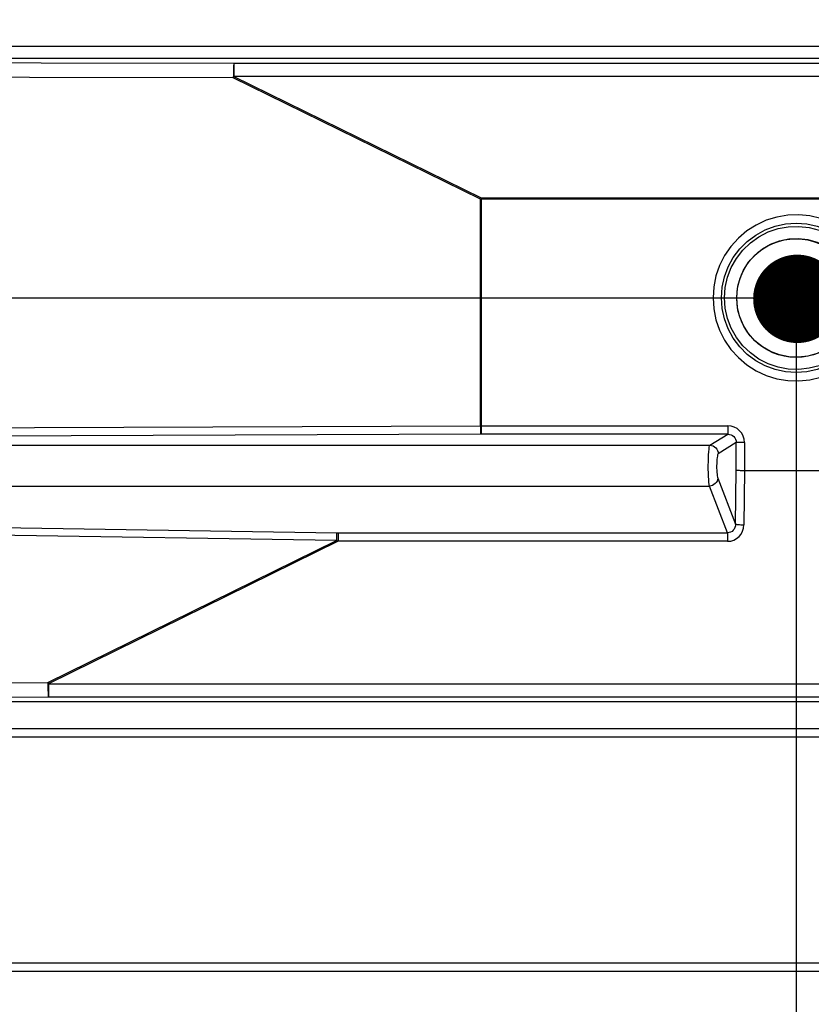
# Model space of a CAD drawing. Header units: millimetres. Extents: x 0 to 39025, y -31299 to 8400.
# Tile 88 of 256: x 14480 to 14668, y -27315 to -27081. Entities that reach past the tile are written whole.
import ezdxf

# ---------------------------------------------------------------- set-up
doc = ezdxf.new("R2010")
doc.units = ezdxf.units.MM
doc.header["$PDSIZE"] = -1
doc.layers.add('ANOTACIJE', color=7, linetype='Continuous')
doc.layers.add('DIMENZIJE', color=4, linetype='Continuous')
doc.styles.add('SLDTEXTSTYLE6', font='txt')
doc.styles.get("Standard").update_dxf_attribs({"font": 'Montserrat-Regular.ttf'})
doc.dimstyles.new('SLDDIMSTYLE0', dxfattribs={"dimtxt": 3, "dimasz": 3.414889, "dimexe": 0, "dimexo": 0.0625, "dimgap": 0.75, "dimtad": 1, "dimdec": 0, "dimlfac": 20, "dimrnd": 1e-09, "dimzin": 12, "dimdsep": 46, "dimtxsty": 'SLDTEXTSTYLE6', "dimsah": 1, "dimcen": 0.09, "dimadec": 0, "dimazin": 3, "dimtfac": 1, "dimtdec": 0, "dimtofl": 0, "dimtmove": 0, "dimatfit": 3, "dimfxl": 1, "dimfrac": 2, "dimtolj": 1, "dimtzin": 12, "dimarcsym": 0})
doc.dimstyles.new('SLDDIMSTYLE2', dxfattribs={"dimtxt": 0.18, "dimasz": 1.050735, "dimexe": 0, "dimexo": 0.0625, "dimgap": 0, "dimtad": 0, "dimtih": 1, "dimtoh": 1, "dimdec": 0, "dimrnd": 1e-09, "dimzin": 0, "dimdsep": 46, "dimtxsty": 'Standard', "dimblk1": 'DOT', "dimblk2": 'DOT', "dimsah": 1, "dimcen": 0.09, "dimadec": 0, "dimazin": 0, "dimtfac": 1.050735, "dimtdec": 0, "dimtofl": 0, "dimtmove": 0, "dimatfit": 3, "dimldrblk": 'DOT', "dimfxl": 1, "dimfrac": 2, "dimtolj": 1, "dimtzin": 0, "dimarcsym": 0})

# ---------------------------------------------------------------- blocks, each defined once
blk = doc.blocks.new('Adapt 2 (spodaj)')
blk.add_circle((479.98, 160.04), 14.1)
at = {"lineweight": 25}
for points in [[(40.6, 219.88), (40.6, 219.88), (945.6, 219.88), (945.6, 219.88)], [(40.6, 217.08), (40.6, 217.08), (945.6, 217.08), (945.6, 217.08)], [(71.4, 216.3), (71.4, 216.3), (346.33, 215.89), (346.33, 215.89)], [(346.33, 215.89), (346.33, 215.89), (609.27, 215.89), (609.27, 215.89)], [(346.18, 212.39), (346.18, 212.39), (55.31, 212.82), (55.31, 212.82)], [(404.92, 183.53), (404.92, 183.53), (346.18, 212.39), (346.18, 212.39)], [(346.33, 212.69), (346.33, 212.69), (405.08, 183.83), (405.08, 183.83)], [(609.27, 212.69), (609.27, 212.69), (346.33, 212.69), (346.33, 212.69)], [(404.92, 129.67), (404.92, 129.67), (404.92, 183.53), (404.92, 183.53)], [(405.08, 183.83), (405.08, 183.83), (554.92, 183.83), (554.92, 183.83)], [(405.08, 183.53), (405.08, 183.53), (405.08, 129.67), (405.08, 129.67)], [(554.92, 183.53), (554.92, 183.53), (405.08, 183.53), (405.08, 183.53)], [(44.4, 128.32), (44.4, 128.32), (404.92, 129.67), (404.92, 129.67)], [(405.08, 129.67), (405.08, 129.67), (463.75, 129.67), (463.75, 129.67)], [(405.01, 127.68), (405.01, 127.68), (268.65, 127.17), (268.65, 127.17)], [(463.75, 127.68), (463.75, 127.68), (405.08, 127.68), (405.08, 127.68)], [(459.51, 125.04), (459.51, 125.04), (463.75, 127.68), (463.75, 127.68)], [(44.4, 125.04), (44.4, 125.04), (459.51, 125.04), (459.51, 125.04)], [(465.76, 125.71), (465.76, 125.71), (461.5, 123.05), (461.5, 123.05)], [(465.76, 119.16), (465.76, 119.16), (465.76, 125.71), (465.76, 125.71)], [(467.74, 125.71), (467.74, 125.71), (467.74, 119.08), (467.74, 119.08)], [(461.39, 117.24), (461.39, 117.24), (465.6, 106.33), (465.6, 106.33)], [(465.6, 106.33), (465.6, 106.33), (465.76, 119.16), (465.76, 119.16)], [(467.74, 119.08), (467.74, 119.08), (467.58, 106.16), (467.58, 106.16)], [(467.74, 119.08), (467.74, 119.08), (467.74, 119.08), (467.74, 119.08)], [(467.74, 119.08), (467.74, 119.08), (492.26, 119.08), (492.26, 119.08)], [(44.4, 115.36), (44.4, 115.36), (459.41, 115.36), (459.41, 115.36)], [(463.69, 104.28), (463.69, 104.28), (459.41, 115.36), (459.41, 115.36)], [(370.68, 102.4), (370.68, 102.4), (44.4, 107.51), (44.4, 107.51)], [(205.44, 106.87), (205.44, 106.87), (370.77, 104.28), (370.77, 104.28)], [(371.09, 104.28), (371.09, 104.28), (463.69, 104.28), (463.69, 104.28)], [(302.08, 68.7), (302.08, 68.7), (370.68, 102.4), (370.68, 102.4)], [(371.09, 102.23), (371.09, 102.23), (302.23, 68.39), (302.23, 68.39)], [(463.69, 102.23), (463.69, 102.23), (371.09, 102.23), (371.09, 102.23)], [(49.45, 68.32), (49.45, 68.32), (302.08, 68.7), (302.08, 68.7)], [(302.23, 68.39), (302.23, 68.39), (650.07, 68.39), (650.07, 68.39)], [(870.49, 64.08), (870.49, 64.08), (47.45, 64.08), (47.45, 64.08)], [(302.23, 65.2), (302.23, 65.2), (47.81, 64.82), (47.81, 64.82)], [(650.07, 65.2), (650.07, 65.2), (302.23, 65.2), (302.23, 65.2)], [(957.49, 57.66), (957.49, 57.66), (54.51, 57.66), (54.51, 57.66)], [(957.49, 55.66), (957.49, 55.66), (54.51, 55.66), (54.51, 55.66)], [(957.49, 1.98), (957.49, 1.98), (6.52, 1.98), (6.52, 1.98)], [(957.49, -0.02), (957.49, -0.02), (6.52, -0.02), (6.52, -0.02)]]:
    blk.add_open_spline(points, degree=3, dxfattribs=at)
for points, knots in [([(346.33, 215.89), (346.33, 215.89), (346.3, 215.8), (346.3, 215.8), (346.3, 215.8), (346.28, 215.59), (346.28, 215.59), (346.28, 215.59), (346.25, 215.25), (346.25, 215.25), (346.25, 215.25), (346.23, 214.82), (346.23, 214.82), (346.23, 214.82), (346.21, 214.29), (346.21, 214.29), (346.21, 214.29), (346.19, 213.7), (346.19, 213.7), (346.19, 213.7), (346.19, 213.06), (346.19, 213.06), (346.19, 213.06), (346.18, 212.39), (346.18, 212.39)], [0, 0, 0, 0, 1, 1, 1, 2, 2, 2, 3, 3, 3, 4, 4, 4, 5, 5, 5, 6, 6, 6, 7, 7, 7, 8, 8, 8, 8]), ([(346.33, 215.89), (346.33, 215.89), (346.33, 215.81), (346.33, 215.81), (346.33, 215.81), (346.33, 215.62), (346.33, 215.62), (346.33, 215.62), (346.33, 215.32), (346.33, 215.32), (346.33, 215.32), (346.33, 214.93), (346.33, 214.93), (346.33, 214.93), (346.33, 214.45), (346.33, 214.45), (346.33, 214.45), (346.33, 213.91), (346.33, 213.91), (346.33, 213.91), (346.33, 213.32), (346.33, 213.32), (346.33, 213.32), (346.33, 212.69), (346.33, 212.69)], [0, 0, 0, 0, 1, 1, 1, 2, 2, 2, 3, 3, 3, 4, 4, 4, 5, 5, 5, 6, 6, 6, 7, 7, 7, 8, 8, 8, 8]), ([(346.33, 212.69), (346.33, 212.69), (346.31, 212.65), (346.31, 212.65), (346.31, 212.65), (346.29, 212.62), (346.29, 212.62), (346.29, 212.62), (346.28, 212.58), (346.28, 212.58), (346.28, 212.58), (346.26, 212.54), (346.26, 212.54), (346.26, 212.54), (346.24, 212.5), (346.24, 212.5), (346.24, 212.5), (346.22, 212.46), (346.22, 212.46), (346.22, 212.46), (346.2, 212.42), (346.2, 212.42), (346.2, 212.42), (346.18, 212.39), (346.18, 212.39)], [0, 0, 0, 0, 1, 1, 1, 2, 2, 2, 3, 3, 3, 4, 4, 4, 5, 5, 5, 6, 6, 6, 7, 7, 7, 8, 8, 8, 8]), ([(405.08, 183.83), (405.08, 183.83), (405.05, 183.79), (405.05, 183.79), (405.05, 183.79), (405.04, 183.75), (405.04, 183.75), (405.04, 183.75), (405.02, 183.72), (405.02, 183.72), (405.02, 183.72), (405, 183.68), (405, 183.68), (405, 183.68), (404.98, 183.64), (404.98, 183.64), (404.98, 183.64), (404.96, 183.6), (404.96, 183.6), (404.96, 183.6), (404.94, 183.56), (404.94, 183.56), (404.94, 183.56), (404.92, 183.53), (404.92, 183.53)], [0, 0, 0, 0, 1, 1, 1, 2, 2, 2, 3, 3, 3, 4, 4, 4, 5, 5, 5, 6, 6, 6, 7, 7, 7, 8, 8, 8, 8]), ([(404.92, 183.53), (404.92, 183.53), (404.94, 183.53), (404.94, 183.53), (404.94, 183.53), (404.96, 183.53), (404.96, 183.53), (404.96, 183.53), (404.98, 183.53), (404.98, 183.53), (404.98, 183.53), (405, 183.53), (405, 183.53), (405, 183.53), (405.02, 183.53), (405.02, 183.53), (405.02, 183.53), (405.04, 183.53), (405.04, 183.53), (405.04, 183.53), (405.05, 183.53), (405.05, 183.53), (405.05, 183.53), (405.08, 183.53), (405.08, 183.53)], [0, 0, 0, 0, 1, 1, 1, 2, 2, 2, 3, 3, 3, 4, 4, 4, 5, 5, 5, 6, 6, 6, 7, 7, 7, 8, 8, 8, 8]), ([(405.08, 183.83), (405.08, 183.83), (405.08, 183.79), (405.08, 183.79), (405.08, 183.79), (405.08, 183.75), (405.08, 183.75), (405.08, 183.75), (405.08, 183.72), (405.08, 183.72), (405.08, 183.72), (405.08, 183.68), (405.08, 183.68), (405.08, 183.68), (405.08, 183.64), (405.08, 183.64), (405.08, 183.64), (405.08, 183.6), (405.08, 183.6), (405.08, 183.6), (405.08, 183.56), (405.08, 183.56), (405.08, 183.56), (405.08, 183.53), (405.08, 183.53)], [0, 0, 0, 0, 1, 1, 1, 2, 2, 2, 3, 3, 3, 4, 4, 4, 5, 5, 5, 6, 6, 6, 7, 7, 7, 8, 8, 8, 8]), ([(460.25, 160.08), (460.25, 160.08), (460.43, 162.71), (460.43, 162.71), (460.43, 162.71), (460.95, 165.29), (460.95, 165.29), (460.95, 165.29), (461.82, 167.79), (461.82, 167.79), (461.82, 167.79), (463.01, 170.14), (463.01, 170.14), (463.01, 170.14), (464.5, 172.31), (464.5, 172.31), (464.5, 172.31), (466.27, 174.27), (466.27, 174.27), (466.27, 174.27), (468.29, 175.98), (468.29, 175.98), (468.29, 175.98), (470.51, 177.39), (470.51, 177.39), (470.51, 177.39), (472.9, 178.51), (472.9, 178.51), (472.9, 178.51), (475.42, 179.29), (475.42, 179.29), (475.42, 179.29), (478.02, 179.73), (478.02, 179.73), (478.02, 179.73), (480.66, 179.81), (480.66, 179.81), (480.66, 179.81), (483.28, 179.55), (483.28, 179.55), (483.28, 179.55), (485.85, 178.94), (485.85, 178.94), (485.85, 178.94), (488.31, 177.99), (488.31, 177.99), (488.31, 177.99), (490.62, 176.72), (490.62, 176.72), (490.62, 176.72), (492.75, 175.16), (492.75, 175.16), (492.75, 175.16), (494.65, 173.32), (494.65, 173.32), (494.65, 173.32), (496.28, 171.25), (496.28, 171.25), (496.28, 171.25), (497.63, 168.98), (497.63, 168.98), (497.63, 168.98), (498.65, 166.55), (498.65, 166.55), (498.65, 166.55), (499.35, 164.01), (499.35, 164.01), (499.35, 164.01), (499.7, 161.4), (499.7, 161.4), (499.7, 161.4), (499.7, 158.76), (499.7, 158.76), (499.7, 158.76), (499.35, 156.14), (499.35, 156.14), (499.35, 156.14), (498.65, 153.6), (498.65, 153.6), (498.65, 153.6), (497.63, 151.17), (497.63, 151.17), (497.63, 151.17), (496.28, 148.9), (496.28, 148.9), (496.28, 148.9), (494.65, 146.83), (494.65, 146.83), (494.65, 146.83), (492.75, 144.99), (492.75, 144.99), (492.75, 144.99), (490.62, 143.43), (490.62, 143.43), (490.62, 143.43), (488.31, 142.16), (488.31, 142.16), (488.31, 142.16), (485.85, 141.22), (485.85, 141.22), (485.85, 141.22), (483.28, 140.6), (483.28, 140.6), (483.28, 140.6), (480.66, 140.34), (480.66, 140.34), (480.66, 140.34), (478.02, 140.43), (478.02, 140.43), (478.02, 140.43), (475.42, 140.87), (475.42, 140.87), (475.42, 140.87), (472.9, 141.65), (472.9, 141.65), (472.9, 141.65), (470.51, 142.76), (470.51, 142.76), (470.51, 142.76), (468.29, 144.18), (468.29, 144.18), (468.29, 144.18), (466.27, 145.88), (466.27, 145.88), (466.27, 145.88), (464.5, 147.84), (464.5, 147.84), (464.5, 147.84), (463.01, 150.01), (463.01, 150.01), (463.01, 150.01), (461.82, 152.37), (461.82, 152.37), (461.82, 152.37), (460.95, 154.86), (460.95, 154.86), (460.95, 154.86), (460.43, 157.44), (460.43, 157.44), (460.43, 157.44), (460.25, 160.08), (460.25, 160.08)], [0, 0, 0, 0, 1, 1, 1, 2, 2, 2, 3, 3, 3, 4, 4, 4, 5, 5, 5, 6, 6, 6, 7, 7, 7, 8, 8, 8, 9, 9, 9, 10, 10, 10, 11, 11, 11, 12, 12, 12, 13, 13, 13, 14, 14, 14, 15, 15, 15, 16, 16, 16, 17, 17, 17, 18, 18, 18, 19, 19, 19, 20, 20, 20, 21, 21, 21, 22, 22, 22, 23, 23, 23, 24, 24, 24, 25, 25, 25, 26, 26, 26, 27, 27, 27, 28, 28, 28, 29, 29, 29, 30, 30, 30, 31, 31, 31, 32, 32, 32, 33, 33, 33, 34, 34, 34, 35, 35, 35, 36, 36, 36, 37, 37, 37, 38, 38, 38, 39, 39, 39, 40, 40, 40, 41, 41, 41, 42, 42, 42, 43, 43, 43, 44, 44, 44, 45, 45, 45, 46, 46, 46, 47, 47, 47, 47]), ([(497.75, 160.08), (497.75, 160.08), (497.57, 162.6), (497.57, 162.6), (497.57, 162.6), (497.03, 165.08), (497.03, 165.08), (497.03, 165.08), (496.15, 167.45), (496.15, 167.45), (496.15, 167.45), (494.93, 169.67), (494.93, 169.67), (494.93, 169.67), (493.42, 171.7), (493.42, 171.7), (493.42, 171.7), (491.62, 173.49), (491.62, 173.49), (491.62, 173.49), (489.59, 175.01), (489.59, 175.01), (489.59, 175.01), (487.37, 176.22), (487.37, 176.22), (487.37, 176.22), (485, 177.11), (485, 177.11), (485, 177.11), (482.52, 177.64), (482.52, 177.64), (482.52, 177.64), (480, 177.82), (480, 177.82), (480, 177.82), (477.47, 177.64), (477.47, 177.64), (477.47, 177.64), (475, 177.11), (475, 177.11), (475, 177.11), (472.63, 176.22), (472.63, 176.22), (472.63, 176.22), (470.4, 175.01), (470.4, 175.01), (470.4, 175.01), (468.38, 173.49), (468.38, 173.49), (468.38, 173.49), (466.59, 171.7), (466.59, 171.7), (466.59, 171.7), (465.07, 169.67), (465.07, 169.67), (465.07, 169.67), (463.86, 167.45), (463.86, 167.45), (463.86, 167.45), (462.97, 165.08), (462.97, 165.08), (462.97, 165.08), (462.43, 162.6), (462.43, 162.6), (462.43, 162.6), (462.25, 160.08), (462.25, 160.08), (462.25, 160.08), (462.43, 157.55), (462.43, 157.55), (462.43, 157.55), (462.97, 155.08), (462.97, 155.08), (462.97, 155.08), (463.86, 152.7), (463.86, 152.7), (463.86, 152.7), (465.07, 150.48), (465.07, 150.48), (465.07, 150.48), (466.59, 148.45), (466.59, 148.45), (466.59, 148.45), (468.38, 146.66), (468.38, 146.66), (468.38, 146.66), (470.4, 145.15), (470.4, 145.15), (470.4, 145.15), (472.63, 143.93), (472.63, 143.93), (472.63, 143.93), (475, 143.05), (475, 143.05), (475, 143.05), (477.47, 142.51), (477.47, 142.51), (477.47, 142.51), (480, 142.33), (480, 142.33), (480, 142.33), (482.52, 142.51), (482.52, 142.51), (482.52, 142.51), (485, 143.05), (485, 143.05), (485, 143.05), (487.37, 143.93), (487.37, 143.93), (487.37, 143.93), (489.59, 145.15), (489.59, 145.15), (489.59, 145.15), (491.62, 146.66), (491.62, 146.66), (491.62, 146.66), (493.42, 148.45), (493.42, 148.45), (493.42, 148.45), (494.93, 150.48), (494.93, 150.48), (494.93, 150.48), (496.15, 152.7), (496.15, 152.7), (496.15, 152.7), (497.03, 155.08), (497.03, 155.08), (497.03, 155.08), (497.57, 157.55), (497.57, 157.55), (497.57, 157.55), (497.75, 160.08), (497.75, 160.08)], [0, 0, 0, 0, 1, 1, 1, 2, 2, 2, 3, 3, 3, 4, 4, 4, 5, 5, 5, 6, 6, 6, 7, 7, 7, 8, 8, 8, 9, 9, 9, 10, 10, 10, 11, 11, 11, 12, 12, 12, 13, 13, 13, 14, 14, 14, 15, 15, 15, 16, 16, 16, 17, 17, 17, 18, 18, 18, 19, 19, 19, 20, 20, 20, 21, 21, 21, 22, 22, 22, 23, 23, 23, 24, 24, 24, 25, 25, 25, 26, 26, 26, 27, 27, 27, 28, 28, 28, 29, 29, 29, 30, 30, 30, 31, 31, 31, 32, 32, 32, 33, 33, 33, 34, 34, 34, 35, 35, 35, 36, 36, 36, 37, 37, 37, 38, 38, 38, 39, 39, 39, 40, 40, 40, 41, 41, 41, 42, 42, 42, 43, 43, 43, 44, 44, 44, 44]), ([(462.98, 160.08), (462.98, 160.08), (463.17, 157.6), (463.17, 157.6), (463.17, 157.6), (463.71, 155.18), (463.71, 155.18), (463.71, 155.18), (464.59, 152.85), (464.59, 152.85), (464.59, 152.85), (465.81, 150.69), (465.81, 150.69), (465.81, 150.69), (467.33, 148.72), (467.33, 148.72), (467.33, 148.72), (469.12, 147), (469.12, 147), (469.12, 147), (471.14, 145.55), (471.14, 145.55), (471.14, 145.55), (473.35, 144.42), (473.35, 144.42), (473.35, 144.42), (475.7, 143.62), (475.7, 143.62), (475.7, 143.62), (478.14, 143.16), (478.14, 143.16), (478.14, 143.16), (480.62, 143.07), (480.62, 143.07), (480.62, 143.07), (483.09, 143.34), (483.09, 143.34), (483.09, 143.34), (485.5, 143.97), (485.5, 143.97), (485.5, 143.97), (487.78, 144.95), (487.78, 144.95), (487.78, 144.95), (489.9, 146.24), (489.9, 146.24), (489.9, 146.24), (491.81, 147.83), (491.81, 147.83), (491.81, 147.83), (493.47, 149.68), (493.47, 149.68), (493.47, 149.68), (494.84, 151.75), (494.84, 151.75), (494.84, 151.75), (495.89, 154), (495.89, 154), (495.89, 154), (496.61, 156.38), (496.61, 156.38), (496.61, 156.38), (496.97, 158.83), (496.97, 158.83), (496.97, 158.83), (496.97, 161.32), (496.97, 161.32), (496.97, 161.32), (496.61, 163.78), (496.61, 163.78), (496.61, 163.78), (495.89, 166.15), (495.89, 166.15), (495.89, 166.15), (494.84, 168.41), (494.84, 168.41), (494.84, 168.41), (493.47, 170.48), (493.47, 170.48), (493.47, 170.48), (491.81, 172.32), (491.81, 172.32), (491.81, 172.32), (489.9, 173.92), (489.9, 173.92), (489.9, 173.92), (487.78, 175.21), (487.78, 175.21), (487.78, 175.21), (485.5, 176.18), (485.5, 176.18), (485.5, 176.18), (483.09, 176.81), (483.09, 176.81), (483.09, 176.81), (480.62, 177.08), (480.62, 177.08), (480.62, 177.08), (478.14, 176.99), (478.14, 176.99), (478.14, 176.99), (475.7, 176.54), (475.7, 176.54), (475.7, 176.54), (473.35, 175.74), (473.35, 175.74), (473.35, 175.74), (471.14, 174.6), (471.14, 174.6), (471.14, 174.6), (469.12, 173.15), (469.12, 173.15), (469.12, 173.15), (467.33, 171.43), (467.33, 171.43), (467.33, 171.43), (465.81, 169.46), (465.81, 169.46), (465.81, 169.46), (464.59, 167.3), (464.59, 167.3), (464.59, 167.3), (463.71, 164.98), (463.71, 164.98), (463.71, 164.98), (463.17, 162.55), (463.17, 162.55), (463.17, 162.55), (462.98, 160.08), (462.98, 160.08)], [0, 0, 0, 0, 1, 1, 1, 2, 2, 2, 3, 3, 3, 4, 4, 4, 5, 5, 5, 6, 6, 6, 7, 7, 7, 8, 8, 8, 9, 9, 9, 10, 10, 10, 11, 11, 11, 12, 12, 12, 13, 13, 13, 14, 14, 14, 15, 15, 15, 16, 16, 16, 17, 17, 17, 18, 18, 18, 19, 19, 19, 20, 20, 20, 21, 21, 21, 22, 22, 22, 23, 23, 23, 24, 24, 24, 25, 25, 25, 26, 26, 26, 27, 27, 27, 28, 28, 28, 29, 29, 29, 30, 30, 30, 31, 31, 31, 32, 32, 32, 33, 33, 33, 34, 34, 34, 35, 35, 35, 36, 36, 36, 37, 37, 37, 38, 38, 38, 39, 39, 39, 40, 40, 40, 41, 41, 41, 42, 42, 42, 43, 43, 43, 43]), ([(465.88, 160.08), (465.88, 160.08), (466.06, 157.81), (466.06, 157.81), (466.06, 157.81), (466.6, 155.6), (466.6, 155.6), (466.6, 155.6), (467.5, 153.51), (467.5, 153.51), (467.5, 153.51), (468.71, 151.59), (468.71, 151.59), (468.71, 151.59), (470.22, 149.89), (470.22, 149.89), (470.22, 149.89), (471.98, 148.45), (471.98, 148.45), (471.98, 148.45), (473.95, 147.32), (473.95, 147.32), (473.95, 147.32), (476.07, 146.51), (476.07, 146.51), (476.07, 146.51), (478.3, 146.06), (478.3, 146.06), (478.3, 146.06), (480.57, 145.96), (480.57, 145.96), (480.57, 145.96), (482.82, 146.24), (482.82, 146.24), (482.82, 146.24), (485.01, 146.87), (485.01, 146.87), (485.01, 146.87), (487.06, 147.85), (487.06, 147.85), (487.06, 147.85), (488.93, 149.14), (488.93, 149.14), (488.93, 149.14), (490.57, 150.71), (490.57, 150.71), (490.57, 150.71), (491.94, 152.53), (491.94, 152.53), (491.94, 152.53), (492.99, 154.54), (492.99, 154.54), (492.99, 154.54), (493.71, 156.7), (493.71, 156.7), (493.71, 156.7), (494.08, 158.94), (494.08, 158.94), (494.08, 158.94), (494.08, 161.21), (494.08, 161.21), (494.08, 161.21), (493.71, 163.46), (493.71, 163.46), (493.71, 163.46), (492.99, 165.61), (492.99, 165.61), (492.99, 165.61), (491.94, 167.63), (491.94, 167.63), (491.94, 167.63), (490.57, 169.44), (490.57, 169.44), (490.57, 169.44), (488.93, 171.02), (488.93, 171.02), (488.93, 171.02), (487.06, 172.31), (487.06, 172.31), (487.06, 172.31), (485.01, 173.28), (485.01, 173.28), (485.01, 173.28), (482.82, 173.92), (482.82, 173.92), (482.82, 173.92), (480.57, 174.19), (480.57, 174.19), (480.57, 174.19), (478.3, 174.1), (478.3, 174.1), (478.3, 174.1), (476.07, 173.64), (476.07, 173.64), (476.07, 173.64), (473.95, 172.84), (473.95, 172.84), (473.95, 172.84), (471.98, 171.7), (471.98, 171.7), (471.98, 171.7), (470.22, 170.26), (470.22, 170.26), (470.22, 170.26), (468.71, 168.56), (468.71, 168.56), (468.71, 168.56), (467.5, 166.64), (467.5, 166.64), (467.5, 166.64), (466.6, 164.55), (466.6, 164.55), (466.6, 164.55), (466.06, 162.34), (466.06, 162.34), (466.06, 162.34), (465.88, 160.08), (465.88, 160.08)], [0, 0, 0, 0, 1, 1, 1, 2, 2, 2, 3, 3, 3, 4, 4, 4, 5, 5, 5, 6, 6, 6, 7, 7, 7, 8, 8, 8, 9, 9, 9, 10, 10, 10, 11, 11, 11, 12, 12, 12, 13, 13, 13, 14, 14, 14, 15, 15, 15, 16, 16, 16, 17, 17, 17, 18, 18, 18, 19, 19, 19, 20, 20, 20, 21, 21, 21, 22, 22, 22, 23, 23, 23, 24, 24, 24, 25, 25, 25, 26, 26, 26, 27, 27, 27, 28, 28, 28, 29, 29, 29, 30, 30, 30, 31, 31, 31, 32, 32, 32, 33, 33, 33, 34, 34, 34, 35, 35, 35, 36, 36, 36, 37, 37, 37, 38, 38, 38, 39, 39, 39, 39]), ([(404.92, 129.67), (404.92, 129.67), (405, 129.67), (405, 129.67), (405, 129.67), (405.08, 129.67), (405.08, 129.67)], [0, 0, 0, 0, 1, 1, 1, 2, 2, 2, 2]), ([(404.92, 129.67), (404.92, 129.67), (404.93, 129.3), (404.93, 129.3), (404.93, 129.3), (404.94, 128.95), (404.94, 128.95), (404.94, 128.95), (404.94, 128.62), (404.94, 128.62), (404.94, 128.62), (404.95, 128.32), (404.95, 128.32), (404.95, 128.32), (404.97, 128.07), (404.97, 128.07), (404.97, 128.07), (404.98, 127.88), (404.98, 127.88), (404.98, 127.88), (405, 127.74), (405, 127.74), (405, 127.74), (405.01, 127.68), (405.01, 127.68)], [0, 0, 0, 0, 1, 1, 1, 2, 2, 2, 3, 3, 3, 4, 4, 4, 5, 5, 5, 6, 6, 6, 7, 7, 7, 8, 8, 8, 8]), ([(405.08, 129.67), (405.08, 129.67), (405.08, 129.3), (405.08, 129.3), (405.08, 129.3), (405.08, 128.95), (405.08, 128.95), (405.08, 128.95), (405.08, 128.62), (405.08, 128.62), (405.08, 128.62), (405.08, 128.32), (405.08, 128.32), (405.08, 128.32), (405.08, 128.07), (405.08, 128.07), (405.08, 128.07), (405.08, 127.88), (405.08, 127.88), (405.08, 127.88), (405.08, 127.74), (405.08, 127.74), (405.08, 127.74), (405.08, 127.68), (405.08, 127.68)], [0, 0, 0, 0, 1, 1, 1, 2, 2, 2, 3, 3, 3, 4, 4, 4, 5, 5, 5, 6, 6, 6, 7, 7, 7, 8, 8, 8, 8]), ([(467.74, 125.71), (467.74, 125.71), (467.66, 126.48), (467.66, 126.48), (467.66, 126.48), (467.44, 127.23), (467.44, 127.23), (467.44, 127.23), (467.07, 127.91), (467.07, 127.91), (467.07, 127.91), (466.57, 128.51), (466.57, 128.51), (466.57, 128.51), (465.97, 129), (465.97, 129), (465.97, 129), (465.28, 129.37), (465.28, 129.37), (465.28, 129.37), (464.53, 129.6), (464.53, 129.6), (464.53, 129.6), (463.75, 129.67), (463.75, 129.67)], [0, 0, 0, 0, 1, 1, 1, 2, 2, 2, 3, 3, 3, 4, 4, 4, 5, 5, 5, 6, 6, 6, 7, 7, 7, 8, 8, 8, 8]), ([(463.75, 129.67), (463.75, 129.67), (463.75, 129.3), (463.75, 129.3), (463.75, 129.3), (463.75, 128.95), (463.75, 128.95), (463.75, 128.95), (463.75, 128.62), (463.75, 128.62), (463.75, 128.62), (463.75, 128.32), (463.75, 128.32), (463.75, 128.32), (463.75, 128.07), (463.75, 128.07), (463.75, 128.07), (463.75, 127.88), (463.75, 127.88), (463.75, 127.88), (463.75, 127.74), (463.75, 127.74), (463.75, 127.74), (463.75, 127.68), (463.75, 127.68)], [0, 0, 0, 0, 1, 1, 1, 2, 2, 2, 3, 3, 3, 4, 4, 4, 5, 5, 5, 6, 6, 6, 7, 7, 7, 8, 8, 8, 8]), ([(405.08, 127.68), (405.08, 127.68), (405.04, 127.68), (405.04, 127.68), (405.04, 127.68), (405.01, 127.68), (405.01, 127.68)], [0, 0, 0, 0, 1, 1, 1, 2, 2, 2, 2]), ([(463.75, 127.68), (463.75, 127.68), (464.15, 127.65), (464.15, 127.65), (464.15, 127.65), (464.53, 127.54), (464.53, 127.54), (464.53, 127.54), (464.88, 127.36), (464.88, 127.36), (464.88, 127.36), (465.18, 127.11), (465.18, 127.11), (465.18, 127.11), (465.43, 126.81), (465.43, 126.81), (465.43, 126.81), (465.61, 126.47), (465.61, 126.47), (465.61, 126.47), (465.72, 126.09), (465.72, 126.09), (465.72, 126.09), (465.76, 125.71), (465.76, 125.71)], [0, 0, 0, 0, 1, 1, 1, 2, 2, 2, 3, 3, 3, 4, 4, 4, 5, 5, 5, 6, 6, 6, 7, 7, 7, 8, 8, 8, 8]), ([(459.41, 115.36), (459.41, 115.36), (459.34, 115.75), (459.34, 115.75), (459.34, 115.75), (459.28, 116.27), (459.28, 116.27), (459.28, 116.27), (459.22, 116.91), (459.22, 116.91), (459.22, 116.91), (459.18, 117.66), (459.18, 117.66), (459.18, 117.66), (459.15, 118.49), (459.15, 118.49), (459.15, 118.49), (459.13, 119.37), (459.13, 119.37), (459.13, 119.37), (459.13, 120.27), (459.13, 120.27), (459.13, 120.27), (459.14, 121.16), (459.14, 121.16), (459.14, 121.16), (459.16, 122.01), (459.16, 122.01), (459.16, 122.01), (459.2, 122.81), (459.2, 122.81), (459.2, 122.81), (459.25, 123.51), (459.25, 123.51), (459.25, 123.51), (459.3, 124.11), (459.3, 124.11), (459.3, 124.11), (459.37, 124.57), (459.37, 124.57), (459.37, 124.57), (459.44, 124.88), (459.44, 124.88), (459.44, 124.88), (459.51, 125.04), (459.51, 125.04)], [0, 0, 0, 0, 1, 1, 1, 2, 2, 2, 3, 3, 3, 4, 4, 4, 5, 5, 5, 6, 6, 6, 7, 7, 7, 8, 8, 8, 9, 9, 9, 10, 10, 10, 11, 11, 11, 12, 12, 12, 13, 13, 13, 14, 14, 14, 15, 15, 15, 15]), ([(459.51, 125.04), (459.51, 125.04), (459.9, 125), (459.9, 125), (459.9, 125), (460.26, 124.88), (460.26, 124.88), (460.26, 124.88), (460.61, 124.7), (460.61, 124.7), (460.61, 124.7), (460.91, 124.45), (460.91, 124.45), (460.91, 124.45), (461.15, 124.15), (461.15, 124.15), (461.15, 124.15), (461.34, 123.81), (461.34, 123.81), (461.34, 123.81), (461.45, 123.44), (461.45, 123.44), (461.45, 123.44), (461.5, 123.05), (461.5, 123.05)], [0, 0, 0, 0, 1, 1, 1, 2, 2, 2, 3, 3, 3, 4, 4, 4, 5, 5, 5, 6, 6, 6, 7, 7, 7, 8, 8, 8, 8]), ([(467.74, 125.71), (467.74, 125.71), (467.38, 125.71), (467.38, 125.71), (467.38, 125.71), (467.04, 125.71), (467.04, 125.71), (467.04, 125.71), (466.72, 125.71), (466.72, 125.71), (466.72, 125.71), (466.43, 125.71), (466.43, 125.71), (466.43, 125.71), (466.18, 125.71), (466.18, 125.71), (466.18, 125.71), (465.98, 125.71), (465.98, 125.71), (465.98, 125.71), (465.84, 125.71), (465.84, 125.71), (465.84, 125.71), (465.76, 125.71), (465.76, 125.71)], [0, 0, 0, 0, 1, 1, 1, 2, 2, 2, 3, 3, 3, 4, 4, 4, 5, 5, 5, 6, 6, 6, 7, 7, 7, 8, 8, 8, 8]), ([(461.5, 123.05), (461.5, 123.05), (461.42, 122.95), (461.42, 122.95), (461.42, 122.95), (461.35, 122.77), (461.35, 122.77), (461.35, 122.77), (461.28, 122.49), (461.28, 122.49), (461.28, 122.49), (461.23, 122.13), (461.23, 122.13), (461.23, 122.13), (461.18, 121.71), (461.18, 121.71), (461.18, 121.71), (461.14, 121.23), (461.14, 121.23), (461.14, 121.23), (461.12, 120.72), (461.12, 120.72), (461.12, 120.72), (461.11, 120.18), (461.11, 120.18), (461.11, 120.18), (461.11, 119.64), (461.11, 119.64), (461.11, 119.64), (461.13, 119.12), (461.13, 119.12), (461.13, 119.12), (461.16, 118.62), (461.16, 118.62), (461.16, 118.62), (461.2, 118.17), (461.2, 118.17), (461.2, 118.17), (461.26, 117.79), (461.26, 117.79), (461.26, 117.79), (461.32, 117.47), (461.32, 117.47), (461.32, 117.47), (461.39, 117.24), (461.39, 117.24)], [0, 0, 0, 0, 1, 1, 1, 2, 2, 2, 3, 3, 3, 4, 4, 4, 5, 5, 5, 6, 6, 6, 7, 7, 7, 8, 8, 8, 9, 9, 9, 10, 10, 10, 11, 11, 11, 12, 12, 12, 13, 13, 13, 14, 14, 14, 15, 15, 15, 15]), ([(461.39, 117.24), (461.39, 117.24), (461.33, 116.89), (461.33, 116.89), (461.33, 116.89), (461.21, 116.54), (461.21, 116.54), (461.21, 116.54), (461.02, 116.23), (461.02, 116.23), (461.02, 116.23), (460.78, 115.94), (460.78, 115.94), (460.78, 115.94), (460.48, 115.71), (460.48, 115.71), (460.48, 115.71), (460.14, 115.53), (460.14, 115.53), (460.14, 115.53), (459.78, 115.41), (459.78, 115.41), (459.78, 115.41), (459.41, 115.36), (459.41, 115.36)], [0, 0, 0, 0, 1, 1, 1, 2, 2, 2, 3, 3, 3, 4, 4, 4, 5, 5, 5, 6, 6, 6, 7, 7, 7, 8, 8, 8, 8]), ([(465.76, 119.16), (465.76, 119.16), (465.84, 119.15), (465.84, 119.15), (465.84, 119.15), (465.98, 119.13), (465.98, 119.13), (465.98, 119.13), (466.18, 119.12), (466.18, 119.12), (466.18, 119.12), (466.43, 119.1), (466.43, 119.1), (466.43, 119.1), (466.72, 119.09), (466.72, 119.09), (466.72, 119.09), (467.04, 119.09), (467.04, 119.09), (467.04, 119.09), (467.38, 119.08), (467.38, 119.08), (467.38, 119.08), (467.74, 119.08), (467.74, 119.08)], [0, 0, 0, 0, 1, 1, 1, 2, 2, 2, 3, 3, 3, 4, 4, 4, 5, 5, 5, 6, 6, 6, 7, 7, 7, 8, 8, 8, 8]), ([(465.6, 106.33), (465.6, 106.33), (465.57, 105.91), (465.57, 105.91), (465.57, 105.91), (465.47, 105.51), (465.47, 105.51), (465.47, 105.51), (465.3, 105.15), (465.3, 105.15), (465.3, 105.15), (465.06, 104.84), (465.06, 104.84), (465.06, 104.84), (464.77, 104.59), (464.77, 104.59), (464.77, 104.59), (464.44, 104.41), (464.44, 104.41), (464.44, 104.41), (464.07, 104.31), (464.07, 104.31), (464.07, 104.31), (463.69, 104.28), (463.69, 104.28)], [0, 0, 0, 0, 1, 1, 1, 2, 2, 2, 3, 3, 3, 4, 4, 4, 5, 5, 5, 6, 6, 6, 7, 7, 7, 8, 8, 8, 8]), ([(463.69, 102.23), (463.69, 102.23), (464.45, 102.3), (464.45, 102.3), (464.45, 102.3), (465.18, 102.52), (465.18, 102.52), (465.18, 102.52), (465.85, 102.88), (465.85, 102.88), (465.85, 102.88), (466.43, 103.37), (466.43, 103.37), (466.43, 103.37), (466.91, 103.96), (466.91, 103.96), (466.91, 103.96), (467.27, 104.64), (467.27, 104.64), (467.27, 104.64), (467.5, 105.38), (467.5, 105.38), (467.5, 105.38), (467.58, 106.16), (467.58, 106.16)], [0, 0, 0, 0, 1, 1, 1, 2, 2, 2, 3, 3, 3, 4, 4, 4, 5, 5, 5, 6, 6, 6, 7, 7, 7, 8, 8, 8, 8]), ([(465.6, 106.33), (465.6, 106.33), (465.68, 106.3), (465.68, 106.3), (465.68, 106.3), (465.82, 106.27), (465.82, 106.27), (465.82, 106.27), (466.02, 106.24), (466.02, 106.24), (466.02, 106.24), (466.27, 106.21), (466.27, 106.21), (466.27, 106.21), (466.56, 106.19), (466.56, 106.19), (466.56, 106.19), (466.88, 106.18), (466.88, 106.18), (466.88, 106.18), (467.22, 106.16), (467.22, 106.16), (467.22, 106.16), (467.58, 106.16), (467.58, 106.16)], [0, 0, 0, 0, 1, 1, 1, 2, 2, 2, 3, 3, 3, 4, 4, 4, 5, 5, 5, 6, 6, 6, 7, 7, 7, 8, 8, 8, 8]), ([(370.77, 104.28), (370.77, 104.28), (370.75, 104.16), (370.75, 104.16), (370.75, 104.16), (370.74, 103.99), (370.74, 103.99), (370.74, 103.99), (370.72, 103.79), (370.72, 103.79), (370.72, 103.79), (370.71, 103.55), (370.71, 103.55), (370.71, 103.55), (370.7, 103.29), (370.7, 103.29), (370.7, 103.29), (370.69, 103), (370.69, 103), (370.69, 103), (370.68, 102.71), (370.68, 102.71), (370.68, 102.71), (370.68, 102.4), (370.68, 102.4)], [0, 0, 0, 0, 1, 1, 1, 2, 2, 2, 3, 3, 3, 4, 4, 4, 5, 5, 5, 6, 6, 6, 7, 7, 7, 8, 8, 8, 8]), ([(370.77, 104.28), (370.77, 104.28), (370.87, 104.28), (370.87, 104.28), (370.87, 104.28), (370.98, 104.28), (370.98, 104.28), (370.98, 104.28), (371.09, 104.28), (371.09, 104.28)], [0, 0, 0, 0, 1, 1, 1, 2, 2, 2, 3, 3, 3, 3]), ([(371.09, 104.28), (371.09, 104.28), (371.09, 104.14), (371.09, 104.14), (371.09, 104.14), (371.09, 103.96), (371.09, 103.96), (371.09, 103.96), (371.09, 103.74), (371.09, 103.74), (371.09, 103.74), (371.09, 103.48), (371.09, 103.48), (371.09, 103.48), (371.09, 103.19), (371.09, 103.19), (371.09, 103.19), (371.09, 102.88), (371.09, 102.88), (371.09, 102.88), (371.09, 102.55), (371.09, 102.55), (371.09, 102.55), (371.09, 102.23), (371.09, 102.23)], [0, 0, 0, 0, 1, 1, 1, 2, 2, 2, 3, 3, 3, 4, 4, 4, 5, 5, 5, 6, 6, 6, 7, 7, 7, 8, 8, 8, 8]), ([(463.69, 104.28), (463.69, 104.28), (463.69, 104.14), (463.69, 104.14), (463.69, 104.14), (463.69, 103.96), (463.69, 103.96), (463.69, 103.96), (463.69, 103.74), (463.69, 103.74), (463.69, 103.74), (463.69, 103.48), (463.69, 103.48), (463.69, 103.48), (463.69, 103.19), (463.69, 103.19), (463.69, 103.19), (463.69, 102.88), (463.69, 102.88), (463.69, 102.88), (463.69, 102.55), (463.69, 102.55), (463.69, 102.55), (463.69, 102.23), (463.69, 102.23)], [0, 0, 0, 0, 1, 1, 1, 2, 2, 2, 3, 3, 3, 4, 4, 4, 5, 5, 5, 6, 6, 6, 7, 7, 7, 8, 8, 8, 8]), ([(371.09, 102.23), (371.09, 102.23), (370.95, 102.28), (370.95, 102.28), (370.95, 102.28), (370.81, 102.34), (370.81, 102.34), (370.81, 102.34), (370.68, 102.4), (370.68, 102.4)], [0, 0, 0, 0, 1, 1, 1, 2, 2, 2, 3, 3, 3, 3]), ([(302.08, 68.7), (302.08, 68.7), (302.1, 68.66), (302.1, 68.66), (302.1, 68.66), (302.11, 68.62), (302.11, 68.62), (302.11, 68.62), (302.13, 68.58), (302.13, 68.58), (302.13, 68.58), (302.15, 68.55), (302.15, 68.55), (302.15, 68.55), (302.17, 68.51), (302.17, 68.51), (302.17, 68.51), (302.19, 68.47), (302.19, 68.47), (302.19, 68.47), (302.21, 68.43), (302.21, 68.43), (302.21, 68.43), (302.23, 68.39), (302.23, 68.39)], [0, 0, 0, 0, 1, 1, 1, 2, 2, 2, 3, 3, 3, 4, 4, 4, 5, 5, 5, 6, 6, 6, 7, 7, 7, 8, 8, 8, 8]), ([(302.08, 68.7), (302.08, 68.7), (302.08, 68.03), (302.08, 68.03), (302.08, 68.03), (302.09, 67.39), (302.09, 67.39), (302.09, 67.39), (302.1, 66.79), (302.1, 66.79), (302.1, 66.79), (302.12, 66.27), (302.12, 66.27), (302.12, 66.27), (302.15, 65.83), (302.15, 65.83), (302.15, 65.83), (302.17, 65.5), (302.17, 65.5), (302.17, 65.5), (302.2, 65.29), (302.2, 65.29), (302.2, 65.29), (302.23, 65.2), (302.23, 65.2)], [0, 0, 0, 0, 1, 1, 1, 2, 2, 2, 3, 3, 3, 4, 4, 4, 5, 5, 5, 6, 6, 6, 7, 7, 7, 8, 8, 8, 8]), ([(302.23, 68.39), (302.23, 68.39), (302.23, 67.77), (302.23, 67.77), (302.23, 67.77), (302.23, 67.18), (302.23, 67.18), (302.23, 67.18), (302.23, 66.64), (302.23, 66.64), (302.23, 66.64), (302.23, 66.16), (302.23, 66.16), (302.23, 66.16), (302.23, 65.77), (302.23, 65.77), (302.23, 65.77), (302.23, 65.47), (302.23, 65.47), (302.23, 65.47), (302.23, 65.28), (302.23, 65.28), (302.23, 65.28), (302.23, 65.2), (302.23, 65.2)], [0, 0, 0, 0, 1, 1, 1, 2, 2, 2, 3, 3, 3, 4, 4, 4, 5, 5, 5, 6, 6, 6, 7, 7, 7, 8, 8, 8, 8])]:
    blk.add_open_spline(points, degree=3, knots=knots, dxfattribs=at)
blk = doc.blocks.new('_Dot')
at = {"color": 0, "linetype": 'ByBlock', "lineweight": -2}
blk.add_line((-0.5, 0), (-1, 0), dxfattribs=at)
at = {"color": 0, "linetype": 'ByBlock', "const_width": 0.5}
blk.add_lwpolyline([(-0.25, 0, 1), (0.25, 0, 1)], format="xyb", close=True, dxfattribs=at)
blk = doc.blocks.new('*D80')
at = {"layer": 'Defpoints', "color": 0, "transparency": 16777216}
for p in [(14664.84, -27146.96), (14201.29, -27272.88), (14201.29, -27597.86)]:
    blk.add_point(p, dxfattribs=at)
at = {"layer": 'DIMENZIJE', "color": 0, "lineweight": -2, "transparency": 16777216}
for p, q in [((14664.84, -27148.21), (14664.84, -27617.86)), ((14201.29, -27274.13), (14201.29, -27617.86)), ((14596.54, -27597.86), (14269.59, -27597.86))]:
    blk.add_line(p, q, dxfattribs=at)
at = {"layer": 'DIMENZIJE', "color": 0, "transparency": 16777216}
for points in [[(14269.59, -27586.48), (14269.59, -27609.24), (14201.29, -27597.86)], [(14596.54, -27586.48), (14596.54, -27609.24), (14664.84, -27597.86)]]:
    blk.add_solid(points, dxfattribs=at)
at = {"layer": 'DIMENZIJE', "color": 0, "transparency": 16777216, "insert": (14433.07, -27552), "char_height": 60, "attachment_point": 5, "style": 'SLDTEXTSTYLE6'}
blk.add_mtext('\\A1;464', dxfattribs=at)
blk = doc.blocks.new('*D82')
at = {"layer": 'Defpoints', "color": 0, "transparency": 16777216}
for p in [(14664.84, -27146.96), (14026.58, -27272.88), (14201.29, -27272.88)]:
    blk.add_point(p, dxfattribs=at)
at = {"layer": 'DIMENZIJE', "color": 0, "lineweight": -2, "transparency": 16777216}
for p, q in [((14026.58, -27078.66), (14026.58, -26846.82)), ((14663.59, -27146.96), (14006.58, -27146.96)), ((14026.58, -27272.88), (14026.58, -27146.96)), ((14200.04, -27272.88), (14006.58, -27272.88)), ((14026.58, -27341.18), (14026.58, -27409.48))]:
    blk.add_line(p, q, dxfattribs=at)
at = {"layer": 'DIMENZIJE', "color": 0, "transparency": 16777216}
for points in [[(14015.19, -27078.66), (14037.96, -27078.66), (14026.58, -27146.96)], [(14015.19, -27341.18), (14037.96, -27341.18), (14026.58, -27272.88)]]:
    blk.add_solid(points, dxfattribs=at)
at = {"layer": 'DIMENZIJE', "color": 0, "transparency": 16777216, "insert": (13980.72, -26928.59), "char_height": 60, "attachment_point": 5, "rotation": 90, "style": 'SLDTEXTSTYLE6'}
blk.add_mtext('\\A1;126', dxfattribs=at)

msp = doc.modelspace()

# ---------------------------------------------------------------- block references
at = {"color": 1}
msp.add_blockref('Adapt 2 (spodaj)', (14184.86, -27307), dxfattribs=at)

# ---------------------------------------------------------------- dimensions: what is measured, and where the dimension line sits
at = {"layer": 'DIMENZIJE'}
dim = msp.add_linear_dim(base=(14026.58, -27272.88), p1=(14664.84, -27146.96), p2=(14201.29, -27272.88), angle=90, dimstyle='SLDDIMSTYLE0', override={"dimscale": 20, "dimexe": 1, "dimlfac": 1, "dimdle": 1, "dimtofl": 1}, dxfattribs=at)
dim.commit()
dim.dimension.update_dxf_attribs({"geometry": '*D82', "text_midpoint": (14026.58, -26928.59), "dimtype": 160})
dim = msp.add_linear_dim(base=(14201.29, -27597.86), p1=(14664.84, -27146.96), p2=(14201.29, -27272.88), dimstyle='SLDDIMSTYLE0', override={"dimscale": 20, "dimexe": 1, "dimlfac": 1, "dimdle": 1, "dimtofl": 1}, dxfattribs=at)
dim.commit()
dim.dimension.update_dxf_attribs({"geometry": '*D80', "text_midpoint": (14433.07, -27552)})

# ---------------------------------------------------------------- leaders
at = {"layer": 'ANOTACIJE', "color": 7}
msp.add_leader([(14665.15, -27147.15), (14815.66, -27385.49)], dimstyle='SLDDIMSTYLE2', override={"dimscale": 20}, dxfattribs=at)

doc.saveas('drawing.dxf')
